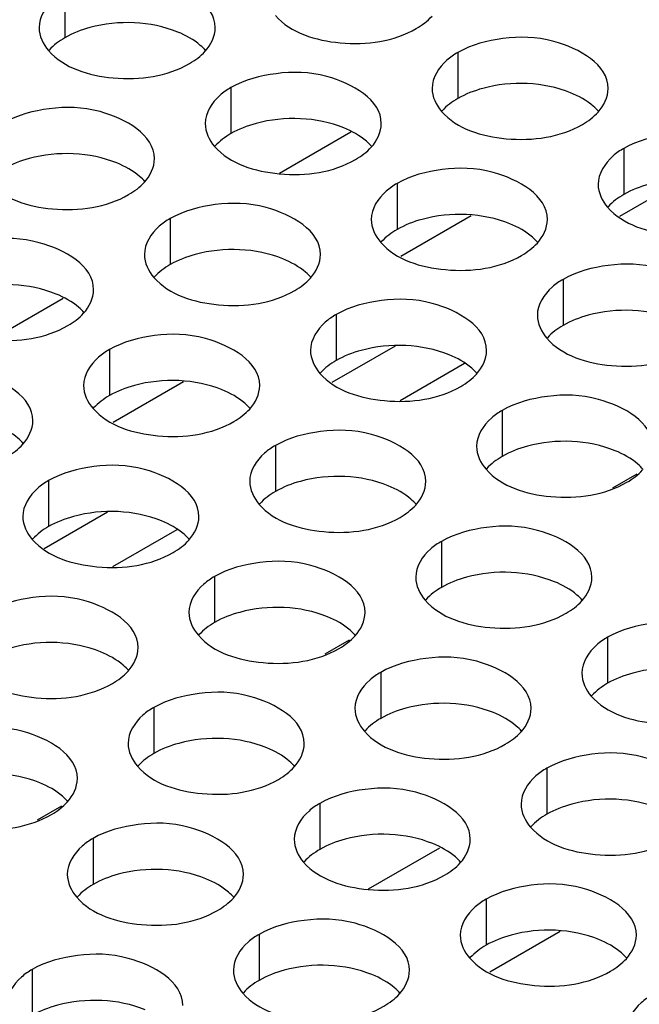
# Model space of a CAD drawing. Header units: inches. Extents: x 0 to 34, y 0 to 22.
# Tile 64 of 116: x 17.013 to 17.189, y 18.829 to 19.109. Entities that reach past the tile are written whole.
import ezdxf

# ---------------------------------------------------------------- set-up
doc = ezdxf.new("R2010")
doc.units = ezdxf.units.IN
doc.header["$LTSCALE"] = 1.87
doc.header["$MEASUREMENT"] = 0
doc.layers.get('0').update_dxf_attribs({"linetype": 'CONTINUOUS'})
doc.layers.add('02___PRT_ALL_AXES', color=7, linetype='CONTINUOUS')

msp = doc.modelspace()

# ---------------------------------------------------------------- linework, layer by layer
at = {"color": 7, "linetype": 'CONTINUOUS'}
for p, q in [((17.08671, 19.06505), (17.10695, 19.07673)), ((17.20121, 19.06312), (17.18319, 19.05271)), ((17.14116, 19.05293), (17.12116, 19.04139)), ((17.00506, 19.0179), (17.0253, 19.02959)), ((17.11956, 19.01597), (17.10154, 19.00557)), ((17.13919, 19.01097), (17.12093, 19.00043)), ((17.05951, 19.00579), (17.03951, 18.99424)), ((17.18817, 18.97964), (17.18127, 18.97565)), ((17.03791, 18.96883), (17.01989, 18.95842)), ((17.05754, 18.96383), (17.03928, 18.95328)), ((17.10652, 18.93249), (17.09962, 18.92851)), ((17.02487, 18.88535), (17.01797, 18.88136)), ((17.11197, 18.86189), (17.13221, 18.87357)), ((17.16642, 18.84977), (17.14642, 18.83823))]:
    msp.add_line(p, q, dxfattribs=at)
at = {"layer": '02___PRT_ALL_AXES', "color": 7, "linetype": 'CONTINUOUS'}
for p, q in [((17.02581, 19.11654), (17.02581, 19.10348)), ((17.13734, 19.09929), (17.13734, 19.08622)), ((17.07295, 19.08932), (17.07295, 19.07626)), ((17.18448, 19.07207), (17.18448, 19.05901)), ((17.12009, 19.06211), (17.12009, 19.04904)), ((17.05569, 19.05214), (17.05569, 19.03908)), ((17.16723, 19.03489), (17.16723, 19.02182)), ((17.10283, 19.02493), (17.10283, 19.01186)), ((17.03844, 19.01496), (17.03844, 19.0019)), ((17.14997, 18.99771), (17.14997, 18.98464)), ((17.08558, 18.98774), (17.08558, 18.97468)), ((17.02118, 18.97778), (17.02118, 18.96472)), ((17.13272, 18.96053), (17.13272, 18.94746)), ((17.06832, 18.95056), (17.06832, 18.9375)), ((17.17986, 18.93331), (17.17986, 18.92024)), ((17.11546, 18.92334), (17.11546, 18.91028)), ((17.05107, 18.91338), (17.05107, 18.90032)), ((17.1626, 18.89613), (17.1626, 18.88306)), ((17.09821, 18.88616), (17.09821, 18.8731)), ((17.03381, 18.8762), (17.03381, 18.86314)), ((17.14535, 18.85895), (17.14535, 18.84588)), ((17.08096, 18.84898), (17.08096, 18.83592)), ((17.01656, 18.83902), (17.01656, 18.82596))]:
    msp.add_line(p, q, dxfattribs=at)
at = {"layer": '02___PRT_ALL_AXES', "color": 3, "linetype": 'CONTINUOUS'}
for points, knots in [([(17.06848, 19.10633), (17.06849, 19.11312), (17.05442, 19.12098), (17.03911, 19.12116), (17.02968, 19.11878), (17.02581, 19.11654)], [0, 0, 0, 0, 0.422557, 0.72235, 1, 1, 1, 1]), ([(17.02581, 19.11654), (17.02471, 19.11591), (17.02119, 19.11355), (17.01849, 19.10936), (17.01849, 19.10635)], [0, 0, 0, 0, 0.295166, 1, 1, 1, 1]), ([(17.08556, 19.10979), (17.08994, 19.10479), (17.10473, 19.10036), (17.1192, 19.10242), (17.12556, 19.10609)], [0, 0, 0, 0, 0.475188, 1, 1, 1, 1]), ([(17.18002, 19.08907), (17.18002, 19.09587), (17.16596, 19.10372), (17.15065, 19.10391), (17.14121, 19.10152), (17.13734, 19.09929)], [0, 0, 0, 0, 0.422557, 0.72235, 1, 1, 1, 1]), ([(17.02117, 19.09983), (17.02554, 19.09483), (17.04034, 19.0904), (17.05481, 19.09246), (17.06116, 19.09613)], [0, 0, 0, 0, 0.475188, 1, 1, 1, 1]), ([(17.13734, 19.09929), (17.13625, 19.09865), (17.13273, 19.0963), (17.13002, 19.09211), (17.13002, 19.08909)], [0, 0, 0, 0, 0.295166, 1, 1, 1, 1]), ([(17.11562, 19.07911), (17.11563, 19.08591), (17.10156, 19.09376), (17.08625, 19.09394), (17.07682, 19.09156), (17.07295, 19.08932)], [0, 0, 0, 0, 0.422557, 0.72235, 1, 1, 1, 1]), ([(17.07295, 19.08932), (17.07185, 19.08869), (17.06833, 19.08634), (17.06563, 19.08215), (17.06563, 19.07913)], [0, 0, 0, 0, 0.295166, 1, 1, 1, 1]), ([(17.05123, 19.06915), (17.05123, 19.07594), (17.03716, 19.0838), (17.02186, 19.08398), (17.01242, 19.0816), (17.00855, 19.07936)], [0, 0, 0, 0, 0.422557, 0.72235, 1, 1, 1, 1]), ([(17.1327, 19.08257), (17.13708, 19.07757), (17.15187, 19.07314), (17.16634, 19.0752), (17.1727, 19.07887)], [0, 0, 0, 0, 0.475188, 1, 1, 1, 1]), ([(17.22716, 19.06185), (17.22716, 19.06865), (17.2131, 19.0765), (17.19779, 19.07669), (17.18835, 19.0743), (17.18448, 19.07207)], [0, 0, 0, 0, 0.422557, 0.72235, 1, 1, 1, 1]), ([(17.06831, 19.07261), (17.07268, 19.06761), (17.08748, 19.06318), (17.10195, 19.06524), (17.1083, 19.06891)], [0, 0, 0, 0, 0.475188, 1, 1, 1, 1]), ([(17.18448, 19.07207), (17.18339, 19.07144), (17.17987, 19.06908), (17.17716, 19.06489), (17.17716, 19.06187)], [0, 0, 0, 0, 0.295166, 1, 1, 1, 1]), ([(17.16276, 19.05189), (17.16277, 19.05869), (17.1487, 19.06654), (17.13339, 19.06672), (17.12396, 19.06434), (17.12009, 19.06211)], [0, 0, 0, 0, 0.422557, 0.72235, 1, 1, 1, 1]), ([(17.00391, 19.06265), (17.00829, 19.05765), (17.02308, 19.05322), (17.03755, 19.05528), (17.04391, 19.05895)], [0, 0, 0, 0, 0.475188, 1, 1, 1, 1]), ([(17.12009, 19.06211), (17.11899, 19.06147), (17.11547, 19.05912), (17.11277, 19.05493), (17.11277, 19.05191)], [0, 0, 0, 0, 0.295166, 1, 1, 1, 1]), ([(17.09837, 19.04193), (17.09837, 19.04873), (17.08431, 19.05658), (17.069, 19.05676), (17.05956, 19.05438), (17.05569, 19.05214)], [0, 0, 0, 0, 0.422557, 0.72235, 1, 1, 1, 1]), ([(17.17985, 19.05536), (17.18422, 19.05035), (17.19901, 19.04592), (17.21349, 19.04799), (17.21984, 19.05165)], [0, 0, 0, 0, 0.475188, 1, 1, 1, 1]), ([(17.05569, 19.05214), (17.0546, 19.05151), (17.05108, 19.04915), (17.04837, 19.04497), (17.04837, 19.04195)], [0, 0, 0, 0, 0.295166, 1, 1, 1, 1]), ([(17.03397, 19.03196), (17.03398, 19.03876), (17.01991, 19.04661), (17.0046, 19.0468), (16.99517, 19.04441), (16.9913, 19.04218)], [0, 0, 0, 0, 0.422557, 0.72235, 1, 1, 1, 1]), ([(17.11545, 19.04539), (17.11982, 19.04039), (17.13462, 19.03596), (17.14909, 19.03802), (17.15544, 19.04169)], [0, 0, 0, 0, 0.475188, 1, 1, 1, 1]), ([(17.2099, 19.02467), (17.20991, 19.03147), (17.19584, 19.03932), (17.18053, 19.03951), (17.1711, 19.03712), (17.16723, 19.03489)], [0, 0, 0, 0, 0.422557, 0.72235, 1, 1, 1, 1]), ([(17.05105, 19.03543), (17.05543, 19.03043), (17.07022, 19.026), (17.08469, 19.02806), (17.09105, 19.03173)], [0, 0, 0, 0, 0.475188, 1, 1, 1, 1]), ([(17.16723, 19.03489), (17.16613, 19.03426), (17.16261, 19.0319), (17.15991, 19.02771), (17.15991, 19.02469)], [0, 0, 0, 0, 0.295166, 1, 1, 1, 1]), ([(17.14551, 19.01471), (17.14551, 19.02151), (17.13145, 19.02936), (17.11614, 19.02954), (17.1067, 19.02716), (17.10283, 19.02493)], [0, 0, 0, 0, 0.422557, 0.72235, 1, 1, 1, 1]), ([(16.98666, 19.02547), (16.99103, 19.02047), (17.00583, 19.01603), (17.0203, 19.0181), (17.02665, 19.02177)], [0, 0, 0, 0, 0.475188, 1, 1, 1, 1]), ([(17.10283, 19.02493), (17.10174, 19.02429), (17.09822, 19.02194), (17.09551, 19.01775), (17.09551, 19.01473)], [0, 0, 0, 0, 0.295166, 1, 1, 1, 1]), ([(17.08111, 19.00475), (17.08112, 19.01154), (17.06705, 19.0194), (17.05174, 19.01958), (17.04231, 19.0172), (17.03844, 19.01496)], [0, 0, 0, 0, 0.422557, 0.72235, 1, 1, 1, 1]), ([(17.16259, 19.01817), (17.16696, 19.01317), (17.18176, 19.00874), (17.19623, 19.01081), (17.20258, 19.01447)], [0, 0, 0, 0, 0.475188, 1, 1, 1, 1]), ([(17.03844, 19.01496), (17.03734, 19.01433), (17.03382, 19.01197), (17.03112, 19.00778), (17.03112, 19.00477)], [0, 0, 0, 0, 0.295166, 1, 1, 1, 1]), ([(17.01672, 18.99478), (17.01672, 19.00158), (17.00266, 19.00943), (16.98735, 19.00962), (16.97791, 19.00723), (16.97404, 19.005)], [0, 0, 0, 0, 0.422557, 0.72235, 1, 1, 1, 1]), ([(17.0982, 19.00821), (17.10257, 19.00321), (17.11736, 18.99878), (17.13184, 19.00084), (17.13819, 19.00451)], [0, 0, 0, 0, 0.475188, 1, 1, 1, 1]), ([(17.19265, 18.98749), (17.19265, 18.99429), (17.17859, 19.00214), (17.16328, 19.00233), (17.15384, 18.99994), (17.14997, 18.99771)], [0, 0, 0, 0, 0.422557, 0.72235, 1, 1, 1, 1]), ([(17.0338, 18.99825), (17.03817, 18.99325), (17.05297, 18.98882), (17.06744, 18.99088), (17.07379, 18.99455)], [0, 0, 0, 0, 0.475188, 1, 1, 1, 1]), ([(17.14997, 18.99771), (17.14888, 18.99707), (17.14536, 18.99472), (17.14265, 18.99053), (17.14265, 18.98751)], [0, 0, 0, 0, 0.295166, 1, 1, 1, 1]), ([(17.12826, 18.97753), (17.12826, 18.98433), (17.11419, 18.99218), (17.09888, 18.99236), (17.08945, 18.98998), (17.08558, 18.98774)], [0, 0, 0, 0, 0.422557, 0.72235, 1, 1, 1, 1]), ([(17.08558, 18.98774), (17.08448, 18.98711), (17.08096, 18.98476), (17.07826, 18.98057), (17.07826, 18.97755)], [0, 0, 0, 0, 0.295166, 1, 1, 1, 1]), ([(17.06386, 18.96757), (17.06386, 18.97436), (17.0498, 18.98222), (17.03449, 18.9824), (17.02505, 18.98002), (17.02118, 18.97778)], [0, 0, 0, 0, 0.422557, 0.72235, 1, 1, 1, 1]), ([(17.14534, 18.98099), (17.14971, 18.97599), (17.1645, 18.97156), (17.17898, 18.97362), (17.18533, 18.97729)], [0, 0, 0, 0, 0.475188, 1, 1, 1, 1]), ([(17.02118, 18.97778), (17.02009, 18.97715), (17.01657, 18.97479), (17.01386, 18.9706), (17.01386, 18.96758)], [0, 0, 0, 0, 0.295166, 1, 1, 1, 1]), ([(17.08094, 18.97103), (17.08531, 18.96603), (17.10011, 18.9616), (17.11458, 18.96366), (17.12093, 18.96733)], [0, 0, 0, 0, 0.475188, 1, 1, 1, 1]), ([(17.1754, 18.95031), (17.1754, 18.95711), (17.16133, 18.96496), (17.14602, 18.96514), (17.13659, 18.96276), (17.13272, 18.96053)], [0, 0, 0, 0, 0.422557, 0.72235, 1, 1, 1, 1]), ([(17.01655, 18.96107), (17.02092, 18.95607), (17.03571, 18.95164), (17.05019, 18.9537), (17.05654, 18.95737)], [0, 0, 0, 0, 0.475188, 1, 1, 1, 1]), ([(17.13272, 18.96053), (17.13162, 18.95989), (17.1281, 18.95754), (17.1254, 18.95335), (17.1254, 18.95033)], [0, 0, 0, 0, 0.295166, 1, 1, 1, 1]), ([(17.111, 18.94035), (17.111, 18.94715), (17.09694, 18.955), (17.08163, 18.95518), (17.07219, 18.9528), (17.06832, 18.95056)], [0, 0, 0, 0, 0.422557, 0.72235, 1, 1, 1, 1]), ([(17.06832, 18.95056), (17.06723, 18.94993), (17.06371, 18.94757), (17.061, 18.94339), (17.061, 18.94037)], [0, 0, 0, 0, 0.295166, 1, 1, 1, 1]), ([(17.04661, 18.93038), (17.04661, 18.93718), (17.03254, 18.94503), (17.01723, 18.94522), (17.0078, 18.94283), (17.00393, 18.9406)], [0, 0, 0, 0, 0.422557, 0.72235, 1, 1, 1, 1]), ([(17.12808, 18.94381), (17.13245, 18.93881), (17.14725, 18.93438), (17.16172, 18.93644), (17.16807, 18.94011)], [0, 0, 0, 0, 0.475188, 1, 1, 1, 1]), ([(17.22254, 18.92309), (17.22254, 18.92989), (17.20847, 18.93774), (17.19317, 18.93793), (17.18373, 18.93554), (17.17986, 18.93331)], [0, 0, 0, 0, 0.422557, 0.72235, 1, 1, 1, 1]), ([(17.06369, 18.93385), (17.06806, 18.92885), (17.08285, 18.92442), (17.09733, 18.92648), (17.10368, 18.93015)], [0, 0, 0, 0, 0.475188, 1, 1, 1, 1]), ([(17.17986, 18.93331), (17.17876, 18.93268), (17.17525, 18.93032), (17.17254, 18.92613), (17.17254, 18.92311)], [0, 0, 0, 0, 0.295166, 1, 1, 1, 1]), ([(17.15814, 18.91313), (17.15814, 18.91993), (17.14408, 18.92778), (17.12877, 18.92796), (17.11933, 18.92558), (17.11546, 18.92334)], [0, 0, 0, 0, 0.422557, 0.72235, 1, 1, 1, 1]), ([(16.99929, 18.92389), (17.00366, 18.91889), (17.01846, 18.91445), (17.03293, 18.91652), (17.03928, 18.92019)], [0, 0, 0, 0, 0.475188, 1, 1, 1, 1]), ([(17.11546, 18.92334), (17.11437, 18.92271), (17.11085, 18.92036), (17.10814, 18.91617), (17.10814, 18.91315)], [0, 0, 0, 0, 0.295166, 1, 1, 1, 1]), ([(17.09375, 18.90317), (17.09375, 18.90996), (17.07968, 18.91782), (17.06438, 18.918), (17.05494, 18.91562), (17.05107, 18.91338)], [0, 0, 0, 0, 0.422557, 0.72235, 1, 1, 1, 1]), ([(17.17522, 18.91659), (17.17959, 18.91159), (17.19439, 18.90716), (17.20886, 18.90923), (17.21521, 18.91289)], [0, 0, 0, 0, 0.475188, 1, 1, 1, 1]), ([(17.05107, 18.91338), (17.04997, 18.91275), (17.04646, 18.91039), (17.04375, 18.9062), (17.04375, 18.90319)], [0, 0, 0, 0, 0.295166, 1, 1, 1, 1]), ([(17.02935, 18.8932), (17.02935, 18.9), (17.01529, 18.90785), (16.99998, 18.90804), (16.99054, 18.90565), (16.98667, 18.90342)], [0, 0, 0, 0, 0.422557, 0.72235, 1, 1, 1, 1]), ([(17.11083, 18.90663), (17.1152, 18.90163), (17.12999, 18.8972), (17.14447, 18.89926), (17.15082, 18.90293)], [0, 0, 0, 0, 0.475188, 1, 1, 1, 1]), ([(17.20528, 18.88591), (17.20528, 18.89271), (17.19122, 18.90056), (17.17591, 18.90075), (17.16647, 18.89836), (17.1626, 18.89613)], [0, 0, 0, 0, 0.422557, 0.72235, 1, 1, 1, 1]), ([(17.04643, 18.89667), (17.0508, 18.89167), (17.0656, 18.88724), (17.08007, 18.8893), (17.08642, 18.89297)], [0, 0, 0, 0, 0.475188, 1, 1, 1, 1]), ([(17.1626, 18.89613), (17.16151, 18.89549), (17.15799, 18.89314), (17.15528, 18.88895), (17.15528, 18.88593)], [0, 0, 0, 0, 0.295166, 1, 1, 1, 1]), ([(17.14089, 18.87595), (17.14089, 18.88275), (17.12682, 18.8906), (17.11152, 18.89078), (17.10208, 18.8884), (17.09821, 18.88616)], [0, 0, 0, 0, 0.422557, 0.72235, 1, 1, 1, 1]), ([(16.98204, 18.88671), (16.98641, 18.88171), (17.0012, 18.87727), (17.01568, 18.87934), (17.02203, 18.88301)], [0, 0, 0, 0, 0.475188, 1, 1, 1, 1]), ([(17.09821, 18.88616), (17.09711, 18.88553), (17.0936, 18.88317), (17.09089, 18.87899), (17.09089, 18.87597)], [0, 0, 0, 0, 0.295166, 1, 1, 1, 1]), ([(17.07649, 18.86598), (17.07649, 18.87278), (17.06243, 18.88063), (17.04712, 18.88082), (17.03768, 18.87844), (17.03381, 18.8762)], [0, 0, 0, 0, 0.422557, 0.72235, 1, 1, 1, 1]), ([(17.15797, 18.87941), (17.16234, 18.87441), (17.17713, 18.86998), (17.19161, 18.87204), (17.19796, 18.87571)], [0, 0, 0, 0, 0.475188, 1, 1, 1, 1]), ([(17.03381, 18.8762), (17.03272, 18.87557), (17.0292, 18.87321), (17.02649, 18.86902), (17.02649, 18.866)], [0, 0, 0, 0, 0.295166, 1, 1, 1, 1]), ([(17.09357, 18.86945), (17.09794, 18.86445), (17.11274, 18.86002), (17.12721, 18.86208), (17.13357, 18.86575)], [0, 0, 0, 0, 0.475188, 1, 1, 1, 1]), ([(17.18803, 18.84873), (17.18803, 18.85553), (17.17396, 18.86338), (17.15866, 18.86356), (17.14922, 18.86118), (17.14535, 18.85895)], [0, 0, 0, 0, 0.422557, 0.72235, 1, 1, 1, 1]), ([(17.02918, 18.85949), (17.03355, 18.85449), (17.04834, 18.85006), (17.06282, 18.85212), (17.06917, 18.85579)], [0, 0, 0, 0, 0.475188, 1, 1, 1, 1]), ([(17.14535, 18.85895), (17.14426, 18.85831), (17.14074, 18.85596), (17.13803, 18.85177), (17.13803, 18.84875)], [0, 0, 0, 0, 0.295166, 1, 1, 1, 1]), ([(17.12363, 18.83877), (17.12363, 18.84557), (17.10957, 18.85342), (17.09426, 18.8536), (17.08482, 18.85122), (17.08096, 18.84898)], [0, 0, 0, 0, 0.422557, 0.72235, 1, 1, 1, 1]), ([(17.08096, 18.84898), (17.07986, 18.84835), (17.07634, 18.84599), (17.07364, 18.84181), (17.07363, 18.83879)], [0, 0, 0, 0, 0.295166, 1, 1, 1, 1]), ([(17.05924, 18.8288), (17.05924, 18.8356), (17.04517, 18.84345), (17.02987, 18.84364), (17.02043, 18.84125), (17.01656, 18.83902)], [0, 0, 0, 0, 0.422557, 0.72235, 1, 1, 1, 1]), ([(17.14071, 18.84223), (17.14508, 18.83723), (17.15988, 18.8328), (17.17435, 18.83486), (17.18071, 18.83853)], [0, 0, 0, 0, 0.475188, 1, 1, 1, 1]), ([(17.01656, 18.83902), (17.01547, 18.83839), (17.01195, 18.83603), (17.00924, 18.83184), (17.00924, 18.82882)], [0, 0, 0, 0, 0.295166, 1, 1, 1, 1]), ([(17.07632, 18.83227), (17.08069, 18.82727), (17.09548, 18.82284), (17.10996, 18.8249), (17.11631, 18.82857)], [0, 0, 0, 0, 0.475188, 1, 1, 1, 1]), ([(17.19249, 18.83173), (17.1914, 18.8311), (17.18788, 18.82874), (17.18517, 18.82455), (17.18517, 18.82153)], [0, 0, 0, 0, 0.295166, 1, 1, 1, 1])]:
    msp.add_open_spline(points, degree=3, knots=knots, dxfattribs=at)
at = {"layer": '02___PRT_ALL_AXES', "color": 7, "linetype": 'CONTINUOUS'}
for points, knots in [([(17.05782, 19.1051), (17.05012, 19.10821), (17.03823, 19.10866), (17.02802, 19.10476), (17.02581, 19.10348)], [0, 0, 0, 0, 0.764737, 1, 1, 1, 1]), ([(17.0658, 19.09978), (17.06532, 19.10033), (17.06302, 19.10258), (17.06013, 19.10416), (17.05782, 19.1051)], [0, 0, 0, 0, 0.226307, 1, 1, 1, 1]), ([(17.16936, 19.08784), (17.16165, 19.09096), (17.14977, 19.09141), (17.13956, 19.0875), (17.13734, 19.08622)], [0, 0, 0, 0, 0.764737, 1, 1, 1, 1]), ([(17.17734, 19.08252), (17.17686, 19.08307), (17.17455, 19.08532), (17.17166, 19.08691), (17.16936, 19.08784)], [0, 0, 0, 0, 0.226307, 1, 1, 1, 1]), ([(17.10496, 19.07788), (17.09726, 19.08099), (17.08537, 19.08145), (17.07516, 19.07754), (17.07295, 19.07626)], [0, 0, 0, 0, 0.764737, 1, 1, 1, 1]), ([(17.11294, 19.07256), (17.11246, 19.07311), (17.11016, 19.07536), (17.10727, 19.07695), (17.10496, 19.07788)], [0, 0, 0, 0, 0.226307, 1, 1, 1, 1]), ([(17.04057, 19.06792), (17.03286, 19.07103), (17.02098, 19.07148), (17.01077, 19.06758), (17.00855, 19.0663)], [0, 0, 0, 0, 0.764737, 1, 1, 1, 1]), ([(17.04855, 19.0626), (17.04807, 19.06314), (17.04576, 19.0654), (17.04287, 19.06698), (17.04057, 19.06792)], [0, 0, 0, 0, 0.226307, 1, 1, 1, 1]), ([(17.2165, 19.06062), (17.20879, 19.06374), (17.19691, 19.06419), (17.1867, 19.06028), (17.18448, 19.05901)], [0, 0, 0, 0, 0.764737, 1, 1, 1, 1]), ([(17.1521, 19.05066), (17.1444, 19.05378), (17.13251, 19.05423), (17.1223, 19.05032), (17.12009, 19.04904)], [0, 0, 0, 0, 0.764737, 1, 1, 1, 1]), ([(17.16008, 19.04534), (17.1596, 19.04589), (17.1573, 19.04814), (17.15441, 19.04973), (17.1521, 19.05066)], [0, 0, 0, 0, 0.226307, 1, 1, 1, 1]), ([(17.08771, 19.0407), (17.08, 19.04381), (17.06812, 19.04426), (17.05791, 19.04036), (17.05569, 19.03908)], [0, 0, 0, 0, 0.764737, 1, 1, 1, 1]), ([(17.09569, 19.03538), (17.09521, 19.03593), (17.0929, 19.03818), (17.09001, 19.03977), (17.08771, 19.0407)], [0, 0, 0, 0, 0.226307, 1, 1, 1, 1]), ([(17.02331, 19.03073), (17.01561, 19.03385), (17.00372, 19.0343), (16.99351, 19.0304), (16.9913, 19.02912)], [0, 0, 0, 0, 0.764737, 1, 1, 1, 1]), ([(17.03129, 19.02542), (17.03081, 19.02596), (17.02851, 19.02822), (17.02562, 19.0298), (17.02331, 19.03073)], [0, 0, 0, 0, 0.226307, 1, 1, 1, 1]), ([(17.19925, 19.02344), (17.19154, 19.02656), (17.17966, 19.02701), (17.16944, 19.0231), (17.16723, 19.02182)], [0, 0, 0, 0, 0.764737, 1, 1, 1, 1]), ([(17.13485, 19.01348), (17.12714, 19.01659), (17.11526, 19.01705), (17.10505, 19.01314), (17.10283, 19.01186)], [0, 0, 0, 0, 0.764737, 1, 1, 1, 1]), ([(17.14283, 19.00816), (17.14235, 19.00871), (17.14004, 19.01096), (17.13715, 19.01255), (17.13485, 19.01348)], [0, 0, 0, 0, 0.226307, 1, 1, 1, 1]), ([(17.07046, 19.00352), (17.06275, 19.00663), (17.05086, 19.00708), (17.04065, 19.00318), (17.03844, 19.0019)], [0, 0, 0, 0, 0.764737, 1, 1, 1, 1]), ([(17.07843, 18.9982), (17.07795, 18.99875), (17.07565, 19.001), (17.07276, 19.00258), (17.07046, 19.00352)], [0, 0, 0, 0, 0.226307, 1, 1, 1, 1]), ([(17.01404, 18.98824), (17.01356, 18.98878), (17.01125, 18.99104), (17.00836, 18.99262), (17.00606, 18.99355)], [0, 0, 0, 0, 0.226307, 1, 1, 1, 1]), ([(17.18199, 18.98626), (17.17428, 18.98938), (17.1624, 18.98983), (17.15219, 18.98592), (17.14997, 18.98464)], [0, 0, 0, 0, 0.764737, 1, 1, 1, 1]), ([(17.18997, 18.98094), (17.18949, 18.98149), (17.18718, 18.98374), (17.18429, 18.98533), (17.18199, 18.98626)], [0, 0, 0, 0, 0.226307, 1, 1, 1, 1]), ([(17.1176, 18.9763), (17.10989, 18.97941), (17.09801, 18.97987), (17.08779, 18.97596), (17.08558, 18.97468)], [0, 0, 0, 0, 0.764737, 1, 1, 1, 1]), ([(17.12557, 18.97098), (17.12509, 18.97153), (17.12279, 18.97378), (17.1199, 18.97537), (17.1176, 18.9763)], [0, 0, 0, 0, 0.226307, 1, 1, 1, 1]), ([(17.0532, 18.96634), (17.04549, 18.96945), (17.03361, 18.9699), (17.0234, 18.966), (17.02118, 18.96472)], [0, 0, 0, 0, 0.764737, 1, 1, 1, 1]), ([(17.06118, 18.96102), (17.0607, 18.96156), (17.05839, 18.96382), (17.0555, 18.9654), (17.0532, 18.96634)], [0, 0, 0, 0, 0.226307, 1, 1, 1, 1]), ([(17.16474, 18.94908), (17.15703, 18.9522), (17.14515, 18.95265), (17.13493, 18.94874), (17.13272, 18.94746)], [0, 0, 0, 0, 0.764737, 1, 1, 1, 1]), ([(17.17271, 18.94376), (17.17223, 18.94431), (17.16993, 18.94656), (17.16704, 18.94815), (17.16474, 18.94908)], [0, 0, 0, 0, 0.226307, 1, 1, 1, 1]), ([(17.10034, 18.93912), (17.09263, 18.94223), (17.08075, 18.94268), (17.07054, 18.93878), (17.06832, 18.9375)], [0, 0, 0, 0, 0.764737, 1, 1, 1, 1]), ([(17.10832, 18.9338), (17.10784, 18.93435), (17.10553, 18.9366), (17.10265, 18.93819), (17.10034, 18.93912)], [0, 0, 0, 0, 0.226307, 1, 1, 1, 1]), ([(17.03595, 18.92915), (17.02824, 18.93227), (17.01636, 18.93272), (17.00614, 18.92882), (17.00393, 18.92754)], [0, 0, 0, 0, 0.764737, 1, 1, 1, 1]), ([(17.04392, 18.92384), (17.04344, 18.92438), (17.04114, 18.92664), (17.03825, 18.92822), (17.03595, 18.92915)], [0, 0, 0, 0, 0.226307, 1, 1, 1, 1]), ([(17.21188, 18.92186), (17.20417, 18.92498), (17.19229, 18.92543), (17.18207, 18.92152), (17.17986, 18.92024)], [0, 0, 0, 0, 0.764737, 1, 1, 1, 1]), ([(17.14748, 18.9119), (17.13978, 18.91501), (17.12789, 18.91547), (17.11768, 18.91156), (17.11546, 18.91028)], [0, 0, 0, 0, 0.764737, 1, 1, 1, 1]), ([(17.15546, 18.90658), (17.15498, 18.90713), (17.15267, 18.90938), (17.14979, 18.91097), (17.14748, 18.9119)], [0, 0, 0, 0, 0.226307, 1, 1, 1, 1]), ([(17.08309, 18.90194), (17.07538, 18.90505), (17.0635, 18.9055), (17.05328, 18.9016), (17.05107, 18.90032)], [0, 0, 0, 0, 0.764737, 1, 1, 1, 1]), ([(17.09106, 18.89662), (17.09058, 18.89717), (17.08828, 18.89942), (17.08539, 18.901), (17.08309, 18.90194)], [0, 0, 0, 0, 0.226307, 1, 1, 1, 1]), ([(17.01869, 18.89197), (17.01099, 18.89509), (16.9991, 18.89554), (16.98889, 18.89163), (16.98667, 18.89036)], [0, 0, 0, 0, 0.764737, 1, 1, 1, 1]), ([(17.02667, 18.88666), (17.02619, 18.8872), (17.02388, 18.88946), (17.021, 18.89104), (17.01869, 18.89197)], [0, 0, 0, 0, 0.226307, 1, 1, 1, 1]), ([(17.19462, 18.88468), (17.18692, 18.8878), (17.17503, 18.88825), (17.16482, 18.88434), (17.1626, 18.88306)], [0, 0, 0, 0, 0.764737, 1, 1, 1, 1]), ([(17.13023, 18.87472), (17.12252, 18.87783), (17.11064, 18.87829), (17.10042, 18.87438), (17.09821, 18.8731)], [0, 0, 0, 0, 0.764737, 1, 1, 1, 1]), ([(17.1382, 18.8694), (17.13772, 18.86995), (17.13542, 18.8722), (17.13253, 18.87379), (17.13023, 18.87472)], [0, 0, 0, 0, 0.226307, 1, 1, 1, 1]), ([(17.06583, 18.86476), (17.05813, 18.86787), (17.04624, 18.86832), (17.03603, 18.86442), (17.03381, 18.86314)], [0, 0, 0, 0, 0.764737, 1, 1, 1, 1]), ([(17.07381, 18.85944), (17.07333, 18.85998), (17.07102, 18.86224), (17.06814, 18.86382), (17.06583, 18.86476)], [0, 0, 0, 0, 0.226307, 1, 1, 1, 1]), ([(17.17737, 18.8475), (17.16966, 18.85062), (17.15778, 18.85107), (17.14756, 18.84716), (17.14535, 18.84588)], [0, 0, 0, 0, 0.764737, 1, 1, 1, 1]), ([(17.18534, 18.84218), (17.18486, 18.84273), (17.18256, 18.84498), (17.17967, 18.84657), (17.17737, 18.8475)], [0, 0, 0, 0, 0.226307, 1, 1, 1, 1]), ([(17.11297, 18.83754), (17.10527, 18.84065), (17.09338, 18.8411), (17.08317, 18.8372), (17.08096, 18.83592)], [0, 0, 0, 0, 0.764737, 1, 1, 1, 1]), ([(17.12095, 18.83222), (17.12047, 18.83277), (17.11817, 18.83502), (17.11528, 18.83661), (17.11297, 18.83754)], [0, 0, 0, 0, 0.226307, 1, 1, 1, 1]), ([(17.04858, 18.82757), (17.04087, 18.83069), (17.02899, 18.83114), (17.01877, 18.82724), (17.01656, 18.82596)], [0, 0, 0, 0, 0.764737, 1, 1, 1, 1])]:
    msp.add_open_spline(points, degree=3, knots=knots, dxfattribs=at)
at = {"layer": '02___PRT_ALL_AXES', "color": 3, "linetype": 'CONTINUOUS'}
for points in [[(17.12556, 19.10609), (17.1272, 19.10704), (17.12875, 19.1082), (17.13002, 19.1096)], [(17.01849, 19.10635), (17.01848, 19.104), (17.01962, 19.1016), (17.02117, 19.09983)], [(17.06563, 19.09964), (17.06726, 19.10143), (17.06848, 19.1039), (17.06848, 19.10633)], [(17.06116, 19.09613), (17.0628, 19.09708), (17.06435, 19.09824), (17.06563, 19.09964)], [(17.13002, 19.08909), (17.13002, 19.08674), (17.13116, 19.08434), (17.1327, 19.08257)], [(17.17716, 19.08238), (17.17879, 19.08417), (17.18002, 19.08665), (17.18002, 19.08907)], [(17.1727, 19.07887), (17.17434, 19.07982), (17.17589, 19.08098), (17.17716, 19.08238)], [(17.06563, 19.07913), (17.06562, 19.07678), (17.06676, 19.07438), (17.06831, 19.07261)], [(17.11277, 19.07242), (17.1144, 19.07421), (17.11562, 19.07668), (17.11562, 19.07911)], [(17.1083, 19.06891), (17.10994, 19.06986), (17.11149, 19.07102), (17.11277, 19.07242)], [(17.04837, 19.06246), (17.05, 19.06425), (17.05123, 19.06672), (17.05123, 19.06915)], [(17.04391, 19.05895), (17.04555, 19.05989), (17.0471, 19.06105), (17.04837, 19.06246)], [(17.17716, 19.06187), (17.17716, 19.05952), (17.1783, 19.05712), (17.17985, 19.05536)], [(17.11277, 19.05191), (17.11277, 19.04956), (17.1139, 19.04716), (17.11545, 19.04539)], [(17.15991, 19.0452), (17.16154, 19.04699), (17.16276, 19.04946), (17.16276, 19.05189)], [(17.15544, 19.04169), (17.15708, 19.04264), (17.15864, 19.0438), (17.15991, 19.0452)], [(17.04837, 19.04195), (17.04837, 19.0396), (17.04951, 19.0372), (17.05105, 19.03543)], [(17.09551, 19.03524), (17.09714, 19.03703), (17.09837, 19.0395), (17.09837, 19.04193)], [(17.09105, 19.03173), (17.09269, 19.03268), (17.09424, 19.03384), (17.09551, 19.03524)], [(17.03112, 19.02527), (17.03275, 19.02707), (17.03397, 19.02954), (17.03397, 19.03196)], [(17.02665, 19.02177), (17.02829, 19.02271), (17.02985, 19.02387), (17.03112, 19.02527)], [(17.15991, 19.02469), (17.15991, 19.02234), (17.16104, 19.01994), (17.16259, 19.01817)], [(17.09551, 19.01473), (17.09551, 19.01238), (17.09665, 19.00998), (17.0982, 19.00821)], [(17.14265, 19.00802), (17.14429, 19.00981), (17.14551, 19.01228), (17.14551, 19.01471)], [(17.13819, 19.00451), (17.13983, 19.00546), (17.14138, 19.00662), (17.14265, 19.00802)], [(17.03112, 19.00477), (17.03112, 19.00242), (17.03225, 19.00002), (17.0338, 18.99825)], [(17.07826, 18.99806), (17.07989, 18.99985), (17.08111, 19.00232), (17.08111, 19.00475)], [(17.07379, 18.99455), (17.07543, 18.9955), (17.07699, 18.99666), (17.07826, 18.99806)], [(17.01386, 18.98809), (17.0155, 18.98989), (17.01672, 18.99236), (17.01672, 18.99478)], [(17.0094, 18.98459), (17.01104, 18.98553), (17.01259, 18.98669), (17.01386, 18.98809)], [(17.14265, 18.98751), (17.14265, 18.98516), (17.14379, 18.98276), (17.14534, 18.98099)], [(17.18533, 18.97729), (17.18697, 18.97824), (17.18852, 18.9794), (17.18979, 18.9808)], [(17.07826, 18.97755), (17.07826, 18.9752), (17.07939, 18.9728), (17.08094, 18.97103)], [(17.1254, 18.97084), (17.12703, 18.97263), (17.12825, 18.9751), (17.12826, 18.97753)], [(17.12093, 18.96733), (17.12257, 18.96828), (17.12413, 18.96944), (17.1254, 18.97084)], [(17.01386, 18.96758), (17.01386, 18.96524), (17.015, 18.96284), (17.01655, 18.96107)], [(17.061, 18.96087), (17.06264, 18.96267), (17.06386, 18.96514), (17.06386, 18.96757)], [(17.05654, 18.95737), (17.05818, 18.95831), (17.05973, 18.95947), (17.061, 18.96087)], [(17.1254, 18.95033), (17.1254, 18.94798), (17.12654, 18.94558), (17.12808, 18.94381)], [(17.17254, 18.94362), (17.17417, 18.94541), (17.17539, 18.94788), (17.1754, 18.95031)], [(17.16807, 18.94011), (17.16971, 18.94106), (17.17127, 18.94222), (17.17254, 18.94362)], [(17.061, 18.94037), (17.061, 18.93802), (17.06214, 18.93562), (17.06369, 18.93385)], [(17.10814, 18.93366), (17.10978, 18.93545), (17.111, 18.93792), (17.111, 18.94035)], [(17.10368, 18.93015), (17.10532, 18.9311), (17.10687, 18.93226), (17.10814, 18.93366)], [(17.04375, 18.92369), (17.04538, 18.92549), (17.0466, 18.92796), (17.04661, 18.93038)], [(17.03928, 18.92019), (17.04092, 18.92113), (17.04248, 18.92229), (17.04375, 18.92369)], [(17.17254, 18.92311), (17.17254, 18.92076), (17.17368, 18.91836), (17.17522, 18.91659)], [(17.10814, 18.91315), (17.10814, 18.9108), (17.10928, 18.9084), (17.11083, 18.90663)], [(17.15529, 18.90644), (17.15692, 18.90823), (17.15814, 18.9107), (17.15814, 18.91313)], [(17.15082, 18.90293), (17.15246, 18.90388), (17.15401, 18.90504), (17.15529, 18.90644)], [(17.04375, 18.90319), (17.04375, 18.90084), (17.04489, 18.89844), (17.04643, 18.89667)], [(17.09089, 18.89648), (17.09252, 18.89827), (17.09375, 18.90074), (17.09375, 18.90317)], [(17.08642, 18.89297), (17.08806, 18.89392), (17.08962, 18.89508), (17.09089, 18.89648)], [(17.0265, 18.88651), (17.02813, 18.88831), (17.02935, 18.89078), (17.02935, 18.8932)], [(17.02203, 18.88301), (17.02367, 18.88395), (17.02522, 18.88511), (17.0265, 18.88651)], [(17.15528, 18.88593), (17.15528, 18.88358), (17.15642, 18.88118), (17.15797, 18.87941)], [(17.09089, 18.87597), (17.09089, 18.87362), (17.09203, 18.87122), (17.09357, 18.86945)], [(17.13803, 18.86926), (17.13966, 18.87105), (17.14089, 18.87352), (17.14089, 18.87595)], [(17.13357, 18.86575), (17.1352, 18.8667), (17.13676, 18.86786), (17.13803, 18.86926)], [(17.02649, 18.866), (17.02649, 18.86366), (17.02763, 18.86126), (17.02918, 18.85949)], [(17.07364, 18.85929), (17.07527, 18.86109), (17.07649, 18.86356), (17.07649, 18.86598)], [(17.06917, 18.85579), (17.07081, 18.85673), (17.07236, 18.85789), (17.07364, 18.85929)], [(17.13803, 18.84875), (17.13803, 18.8464), (17.13917, 18.844), (17.14071, 18.84223)], [(17.18517, 18.84204), (17.1868, 18.84383), (17.18803, 18.8463), (17.18803, 18.84873)], [(17.18071, 18.83853), (17.18234, 18.83948), (17.1839, 18.84064), (17.18517, 18.84204)], [(17.07363, 18.83879), (17.07363, 18.83644), (17.07477, 18.83404), (17.07632, 18.83227)], [(17.12078, 18.83208), (17.12241, 18.83387), (17.12363, 18.83634), (17.12363, 18.83877)], [(17.11631, 18.82857), (17.11795, 18.82952), (17.1195, 18.83068), (17.12078, 18.83208)]]:
    msp.add_open_spline(points, degree=3, dxfattribs=at)
at = {"layer": '02___PRT_ALL_AXES', "color": 7, "linetype": 'CONTINUOUS'}
for points in [[(17.02581, 19.10348), (17.02417, 19.10253), (17.02261, 19.10137), (17.02134, 19.09997)], [(17.13734, 19.08622), (17.1357, 19.08528), (17.13415, 19.08412), (17.13288, 19.08272)], [(17.07295, 19.07626), (17.07131, 19.07531), (17.06976, 19.07415), (17.06848, 19.07275)], [(17.18448, 19.05901), (17.18284, 19.05806), (17.18129, 19.0569), (17.18002, 19.0555)], [(17.12009, 19.04904), (17.11845, 19.0481), (17.1169, 19.04694), (17.11562, 19.04554)], [(17.05569, 19.03908), (17.05405, 19.03813), (17.0525, 19.03697), (17.05123, 19.03557)], [(17.16723, 19.02182), (17.16559, 19.02088), (17.16404, 19.01972), (17.16276, 19.01832)], [(17.10283, 19.01186), (17.10119, 19.01092), (17.09964, 19.00975), (17.09837, 19.00835)], [(17.03844, 19.0019), (17.0368, 19.00095), (17.03525, 18.99979), (17.03397, 18.99839)], [(17.14997, 18.98464), (17.14833, 18.9837), (17.14678, 18.98254), (17.14551, 18.98114)], [(17.08558, 18.97468), (17.08394, 18.97373), (17.08239, 18.97257), (17.08111, 18.97117)], [(17.02118, 18.96472), (17.01954, 18.96377), (17.01799, 18.96261), (17.01672, 18.96121)], [(17.13272, 18.94746), (17.13108, 18.94652), (17.12953, 18.94536), (17.12825, 18.94396)], [(17.06832, 18.9375), (17.06668, 18.93655), (17.06513, 18.93539), (17.06386, 18.93399)], [(17.17986, 18.92024), (17.17822, 18.9193), (17.17667, 18.91814), (17.17539, 18.91674)], [(17.11546, 18.91028), (17.11383, 18.90934), (17.11227, 18.90817), (17.111, 18.90677)], [(17.05107, 18.90032), (17.04943, 18.89937), (17.04788, 18.89821), (17.0466, 18.89681)], [(17.1626, 18.88306), (17.16097, 18.88212), (17.15941, 18.88096), (17.15814, 18.87956)], [(17.09821, 18.8731), (17.09657, 18.87215), (17.09502, 18.87099), (17.09374, 18.86959)], [(17.03381, 18.86314), (17.03218, 18.86219), (17.03062, 18.86103), (17.02935, 18.85963)], [(17.14535, 18.84588), (17.14371, 18.84494), (17.14216, 18.84378), (17.14088, 18.84238)], [(17.08096, 18.83592), (17.07932, 18.83497), (17.07776, 18.83381), (17.07649, 18.83241)]]:
    msp.add_open_spline(points, degree=3, dxfattribs=at)

doc.saveas('drawing.dxf')
